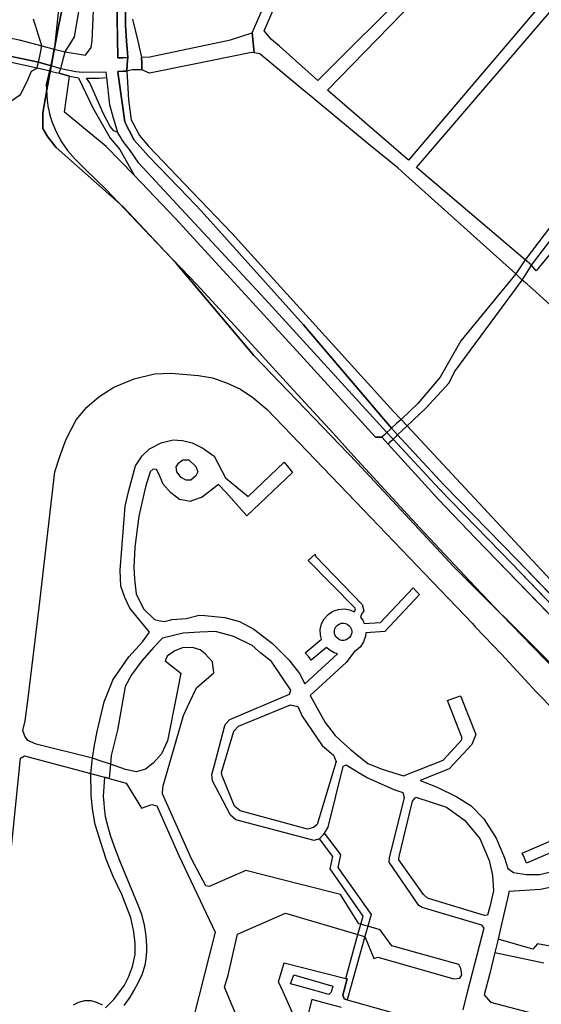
# Model space of a CAD drawing. Header units: metres. Extents: x 89872 to 99175, y 455036 to 468911.
# Tile 85 of 196: x 95285 to 95569, y 463517 to 464053. Entities that reach past the tile are written whole.
import ezdxf

# ---------------------------------------------------------------- set-up
doc = ezdxf.new("R2010")
doc.units = ezdxf.units.M
doc.layers.add('Gemeentegrenzen', color=7, linetype='KG-GEMEENTE')
doc.layers.add('Wegdeel doorgaand', color=1, linetype='Continuous')
doc.layers.add('Waterdeel', color=7, linetype='Continuous', true_color=0x00aaff)
doc.layers.add('Wegdeel', color=7, linetype='Continuous', true_color=0x9a9a9a)
doc.linetypes.add('KG-GEMEENTE', pattern='A,1,-2.25,[5,NLCS.SHX,S=1,R=0,X=0,Y=0],-2.25', length=5.5)

msp = doc.modelspace()

# ---------------------------------------------------------------- linework, layer by layer
at = {"layer": 'Gemeentegrenzen', "flags": 128}
msp.add_lwpolyline([(91985.81, 461811.85), (91972.57, 462039.53), (91971.6, 462056.3), (91967.49, 462128.63), (91962.83, 462210.97), (91960.34, 462254.93), (91958.38, 462287.72), (91957.54, 462303.5), (91953.25, 462376.82), (91949.07, 462450.57), (91945.57, 462510.65), (91945.53, 462511.41), (91944.05, 462536.8), (91939.65, 462613.05), (91939.1, 462623.35), (91938.57, 462631.45), (91938.23, 462636.98), (91937.67, 462642.89), (91936.85, 462652.09), (91936.52, 462654.38), (91935.98, 462657.99), (91935.33, 462663.56), (91934.45, 462669.41), (91933.8, 462674.81), (91933.05, 462679.59), (91932.12, 462684.85), (91931.02, 462690.8), (91930.09, 462696.64), (91928.92, 462701.54), (91927.67, 462706.73), (91926.53, 462711.8), (91925.24, 462717.4), (91923.73, 462722.43), (91922.33, 462727.7), (91920.92, 462732.71), (91919.31, 462738.23), (91915.52, 462749.56), (91913.84, 462754.96), (91910.59, 462763.16), (91900, 462756.63), (91894.27, 462753.1), (91893.41, 462752.56), (91893.08, 462752.35), (91884, 462746.62), (91876.06, 462741.71), (91871.9, 462739.14), (91859.4, 462731.41), (91857.07, 462730.38), (91854.17, 462729.67), (91840.7, 462727.72), (91801.69, 462720.65), (91743.12, 462709.89), (91742.28, 462716.24), (91723.98, 462713.51), (91721.47, 462713.14), (91720.03, 462712.92), (91719.53, 462715.26), (91717.01, 462726.9), (91710.31, 462748.15), (91708.08, 462760.41), (91708.41, 462802.88), (91701.05, 462801.8), (91700.15, 462801.67), (91694.18, 462809.59), (91686.69, 462814.41), (91673.3, 462814.88), (91656.6, 462811.35), (91643.73, 462809.01), (91625.38, 462808.56), (91618.79, 462800.58), (91616.38, 462798.02), (91547.8, 462797.16), (91535.89, 462797.01), (91533.97, 462796.98), (91532.91, 462796.98), (91492.23, 462796.74), (91467.4, 462766.42), (91427.24, 462713.3), (91393.47, 462668.65), (91384.92, 462657.34), (91345.12, 462601.61), (91322.75, 462570.28), (91311.3, 462554.1), (91298.16, 462535.1), (91240.59, 462451.23), (91199.39, 462390.97), (91179.79, 462362.29), (91160.33, 462333.57), (91116.85, 462270.02), (91100.95, 462246.71), (91075.23, 462209.11), (91051.88, 462174.92), (91033.16, 462147.46), (91019.52, 462127.52), (90993.15, 462089.17), (90959.24, 462039.53), (90924.92, 461989.3), (90854.66, 461891.45), (90848.48, 461882.28), (90843.78, 461875.03), (90834.61, 461861.6), (90817.06, 461835.96), (90811.97, 461836.6), (90802.84, 461837.74), (90801.07, 461837.96), (90760.92, 461842.97), (90699.32, 461850.65), (90696.92, 461850.95), (90695.83, 461851.08), (90678.28, 461853.27), (90675.91, 461853.57), (90672.92, 461853.94), (90670.47, 461854.25), (90666.84, 461854.7), (90664.35, 461855.01), (90664.01, 461855.05), (90609.06, 461861.91), (90479.28, 461799.79), (90472.29, 461804.82), (90462.06, 461812.15), (90453.36, 461818.46), (90438.82, 461828.9), (90419.02, 461844.35), (90421.38, 461847.24), (90429.77, 461949.31), (90429.54, 461950.1), (90406.8, 462028.72), (90405.32, 462036.59), (90404.76, 462039.53), (90393.73, 462098.21), (90392.3, 462105.79), (90384.04, 462159.12), (90392.42, 462305.56), (90391.99, 462305.98), (90370.47, 462327.07), (90399.99, 462360.63), (90422.7, 462386.62), (90434.72, 462401.41), (90436.55, 462403.6), (90435.45, 462404.75), (90419.84, 462421.08), (90403.64, 462438.52), (90393.79, 462449.24), (90393.71, 462449.33), (90386.15, 462467.2), (90374.47, 462495.6), (90363.46, 462525.49), (90355.96, 462545.83), (90348.73, 462563.94), (90333.81, 462601.31), (90333.12, 462603.04), (90318.97, 462638.48), (90318.87, 462638.7), (90313.58, 462651.96), (90281.92, 462735.54), (90267.14, 462773.68), (90265.29, 462797.2), (90265.01, 462800.73), (90264.77, 462803.83), (90264.66, 462805.22), (90240.77, 462869.48), (90208.47, 462948.15), (90171.15, 463039.41), (90171.1, 463039.53), (90162.16, 463061.39), (90153.37, 463082.88), (90133.53, 463130.56), (90133.48, 463130.7), (90126.29, 463147.97), (90105.85, 463197.09), (90105.84, 463197.12), (90102.3, 463205.62), (90099.75, 463211.73), (90114.01, 463299.45), (90115.39, 463307.17), (90116.59, 463313.87), (90117.35, 463318.08), (90126.99, 463371.94), (90167.36, 463420.21), (90209.48, 463471.04), (90213.6, 463476.02), (90245.14, 463510.53), (90303.59, 463572.17), (90304.37, 463573), (90450.55, 463727.19), (90461.14, 463738.35), (90463.31, 463740.64), (90464.72, 463742.71), (90536.27, 463847.55), (90538.65, 463851.04), (90562.43, 463885.88), (90582.05, 463914.68), (90599.47, 463940.24), (90600.86, 463942.28), (90601.04, 463942.55), (90640.85, 464000.98), (90667.03, 464039.53), (90691.97, 464076.25), (90692.05, 464076.37), (90694.18, 464079.51), (90701.12, 464089.5), (90701.18, 464089.58), (90702.2, 464091.09), (90703.4, 464092.85), (90714.67, 464109.44), (90725.77, 464125.78), (90726.72, 464127.19), (90740.2, 464147.04), (90762.73, 464180.92), (90765.08, 464184.57), (90771, 464193.76), (90771.42, 464193.23), (90806.89, 464250.06), (90799.19, 464267.98), (90793.58, 464280.07), (90804.61, 464284.92), (90803.81, 464286.83), (90821.67, 464318.03), (90833.48, 464340.07), (90842.17, 464363.91), (90849.47, 464388.53), (90850.9, 464396.71), (90858.13, 464437.99), (90858.63, 464440.87), (90862.59, 464497.94), (90866.13, 464525.28), (90871.25, 464551.16), (90878.53, 464576.98), (90885.23, 464600.76), (90894.69, 464624.16), (90916.23, 464670.78), (90923.29, 464685), (90927.38, 464693.22), (90938.43, 464709.97), (90941.09, 464714), (90957.05, 464733.72), (90973.35, 464753.19), (90989.85, 464772.53), (91044.92, 464827.73), (91063.03, 464849.21), (91079.63, 464871.08), (91092.42, 464893.28), (91103.51, 464916.81), (91112.67, 464940.33), (91120.29, 464963.85), (91127, 464987.97), (91139, 465039.53), (91144.01, 465061.06), (91152.55, 465098.5), (91157.84, 465121.7), (91161.11, 465136.01), (91167.76, 465165.19), (91172.72, 465186.93), (91274.16, 465169.82), (91278.87, 465168.92), (91306.94, 465164.19), (91332.25, 465159.92), (91370.23, 465153.71), (91556.5, 465122.29), (91557.9, 465122.05), (91558.32, 465121.98), (91871.9, 465069.08), (91922.03, 465060.62), (92028.58, 465042.86), (92029.05, 465042.78), (92039.59, 465041.01), (92042.01, 465042.88), (92058.73, 465054.97), (92061.16, 465057.23), (92072.53, 465074.55), (92088.56, 465098.55), (92080.97, 465168.59), (92067.81, 465290.11), (92105.28, 465350.83), (92113.42, 465364.09), (92113.85, 465364.8), (92156.87, 465434.93), (92230.87, 465530.04), (92308.96, 465565.35), (92325.03, 465572.62), (92358.36, 465534.34), (92375.52, 465545.73), (92376.91, 465547.36), (92384.66, 465556.46), (92397.29, 465571.45), (92416.04, 465593.91), (92432.88, 465613.69), (92464.88, 465651.21), (92497.86, 465688.87), (92505.83, 465697.44), (92511.57, 465704.12), (92521.66, 465716.37), (92529.98, 465726.8), (92537.61, 465736.36), (92552.63, 465755.02), (92556.4, 465759.68), (92562.83, 465767.63), (92569.99, 465776.31), (92574, 465780.59), (92577.23, 465784.05), (92588.96, 465795.43), (92608.34, 465813.96), (92622.92, 465827.43), (92631.95, 465835.5), (92640.36, 465842.9), (92646.72, 465848.4), (92649.67, 465851.09), (92655.38, 465856.57), (92659.68, 465860.77), (92669.91, 465871.24), (92675.75, 465876.86), (92679.79, 465880.73), (92688.17, 465888.52), (92695.01, 465895.69), (92697.26, 465898.27), (92704.75, 465907.62), (92710.44, 465915.75), (92715.48, 465923.91), (92725.57, 465940.5), (92746.28, 465971.18), (92753.8, 465982.23), (92759.43, 465990.23), (92765.7, 465998.94), (92769.21, 466003.16), (92773.77, 466008.49), (92780.83, 466016.17), (92794.83, 466030.97), (92802.6, 466039.51), (92802.62, 466039.53), (92809.88, 466047.53), (92816.37, 466054.82), (92821.82, 466061.33), (92828.63, 466069.34), (92835.92, 466079.06), (92842.64, 466088.4), (92855.4, 466105.33), (92855.72, 466105.42), (92856.2, 466105.49), (92856.58, 466105.48), (92857, 466105.46), (92857.27, 466105.4), (92857.62, 466105.29), (92857.92, 466105.17), (92858.19, 466105.04), (92858.49, 466104.84), (92859.04, 466104.43), (92861.97, 466101.77), (92865.72, 466098.37), (92920.24, 466048.9), (92924.01, 466045.52), (92930.57, 466039.62), (92998.61, 466101.64), (93005.84, 466108.13), (93007.72, 466106.77), (93009.32, 466105.61), (93030.87, 466090.03), (93065.85, 466064.82), (93100.67, 466039.53), (93102.63, 466038.11), (93109.36, 466033.25), (93110.1, 466034.21), (93306.23, 465895.87), (93359.76, 465857.43), (93435.05, 465802.05), (93442.08, 465801.87), (93443.29, 465801.85), (93453.92, 465801.63), (93457.86, 465939.66), (93469.43, 465939.2), (93472.19, 465939.09), (93475.38, 465938.96), (93481.54, 465938.72), (93483.27, 465938.65), (93484.14, 465938.62), (93485.57, 465938.11), (93486.41, 465937.57), (93494.85, 465922.09), (93504.14, 465904.63), (93508.62, 465897.95), (93513.13, 465894.34), (93520.95, 465889.78), (93530.99, 465883.82), (93532.52, 465882.69), (93535.59, 465878.57), (93538.2, 465872.98), (93542.8, 465865.6), (93545.32, 465862.19), (93550.73, 465857.44), (93558, 465851.82), (93581.85, 465842.2), (93589.8, 465836.36), (93596, 465832.33), (93604.61, 465824.42), (93611.17, 465817.58), (93626.64, 465799), (93639.91, 465783.23), (93651.14, 465769.83), (93670.29, 465745.71), (93684.46, 465727.85), (93694.85, 465714.77), (93712.32, 465692.69), (93728.2, 465671.99), (93747.98, 465645.79), (93761.04, 465629.12), (93766.29, 465628.08), (93771.39, 465626.55), (93776.82, 465625.79), (93788.1, 465624.27), (93792.4, 465621.55), (93838.86, 465642.65), (93852.5, 465660.67), (93871.9, 465686.31), (93875.58, 465691.17), (93878.32, 465694.79), (93890.16, 465710.98), (93902.12, 465728.33), (93905.89, 465733.99), (93919.17, 465753.96), (93935.19, 465778.88), (93943.9, 465792.43), (93948.65, 465800.04), (93970.06, 465836.53), (93970.54, 465837.4), (93971.35, 465838.89), (93989.07, 465871.24), (93993.85, 465879.98), (94010.83, 465914.78), (94036.3, 465967.7), (94036.96, 465969.06), (94053.84, 466007.74), (94056.01, 466013.14), (94057.82, 466017.96), (94065.93, 466039.53), (94071.93, 466055.52), (94073.83, 466060.66), (94078.67, 466074.57), (94085.46, 466094.06), (94093.55, 466118.42), (94094.92, 466122.53), (94102.3, 466146.15), (94103.67, 466150.8), (94110.42, 466174.94), (94113.71, 466186.71), (94121.68, 466216.88), (94125.59, 466232.1), (94127.77, 466240.59), (94137.96, 466288.64), (94144.53, 466331.52), (94144.93, 466334.98), (94145.41, 466339.09), (94145.82, 466342.66), (94151.42, 466390.75), (94153.23, 466390.7), (94157.6, 466460.9), (94159.9, 466526.21), (94159.35, 466560.42), (94158.49, 466578.41), (94170.96, 466578.54), (94209.06, 466578.94), (94214.84, 466579), (94215.89, 466579.01), (94219.52, 466579.05), (94240.71, 466579.18), (94241.51, 466579.18), (94263.35, 466579.32), (94263.77, 466579.32), (94282.32, 466579.43), (94323.27, 466579.65), (94379.32, 466580.31), (94401.36, 466585.53), (94402.65, 466586.01), (94419.81, 466593.87), (94424.57, 466597.31), (94434.77, 466604.54), (94443.71, 466610.91), (94446.73, 466613.07), (94447.21, 466613.41), (94452.88, 466617.46), (94455.64, 466618.85), (94468.76, 466625.48), (94489.19, 466633.87), (94509.41, 466639.35), (94528.78, 466642.95), (94558.66, 466645.13), (94568.59, 466644.46), (94591.46, 466642.45), (94597.53, 466641.07), (94607.95, 466639.18), (94627.5, 466635), (94700, 466615.5), (94735, 466606.5), (94916, 466566.5), (94919.73, 466565.74), (94955, 466558.5), (94960.94, 466557.34), (94964.2, 466556.71), (94965.83, 466558.34), (94967.61, 466560.24), (95049.67, 466540.64), (95076.19, 466534.31), (95121, 466523.72), (95162.95, 466513.62), (95181.07, 466509.25), (95206.54, 466503.31), (95252.02, 466491.75), (95295.53, 466480.7), (95302.45, 466479.13), (95324.97, 466472.76), (95370.65, 466460.17), (95399.23, 466452.31), (95479.68, 466427.72), (95495.6, 466422.85), (95497.02, 466422.44), (95500.31, 466421.48), (95521.54, 466414.36), (95521.72, 466414.3), (95578.37, 466395.31), (95578.38, 466395.16), (95578.82, 466390.43), (95579.2, 466386.47), (95579.25, 466385.66), (95579.74, 466378.15), (95579.76, 466373.01), (95579.77, 466370.42), (95579.73, 466368.56), (95579.7, 466366.73), (95579.55, 466358.34), (95579.25, 466356.16), (95579.19, 466355.76), (95578.88, 466353.52), (95578.85, 466353.31), (95576.38, 466342.92), (95574.98, 466330.93), (95574.45, 466318.83), (95574.73, 466296.11), (95575.17, 466266.8), (95575.16, 466263.45), (95574.33, 466256.64), (95572.45, 466246.32), (95570.27, 466235.69), (95567.02, 466224.62), (95557.98, 466194.3), (95552.98, 466177.27), (95549.34, 466166.34), (95547.1, 466160.72), (95545.34, 466154.12), (95542, 466138.28), (95539.78, 466125.62), (95539.36, 466123.58), (95537.12, 466114.76), (95535.79, 466105.96), (95534.78, 466098.22), (95534.13, 466088.41), (95533.79, 466082.76), (95533.54, 466078.91), (95530.66, 466058.4), (95529.12, 466043.77), (95528.98, 466039.53), (95528.97, 466039.12), (95530.32, 466010.37), (95530.62, 466007.24), (95531.17, 466003.97), (95531.78, 466000.6), (95540.13, 465977.94), (95544.77, 465965.04), (95546.23, 465960.02), (95549.07, 465951.74), (95550.04, 465947.53), (95550.97, 465942.66), (95552.42, 465934.03), (95552.68, 465931.95), (95553.53, 465925.61), (95554.12, 465921.5), (95556.73, 465908.18), (95558.94, 465897.06), (95560.33, 465890.16), (95561.4, 465883.69), (95562.18, 465878.87), (95562.57, 465875.79), (95562.89, 465866.79), (95563.3, 465854.63), (95563.55, 465848.28), (95563.55, 465843.26), (95563.6, 465835.56), (95563.61, 465832.46), (95563.31, 465827.46), (95562.96, 465822.22), (95562.3, 465816.61), (95561.77, 465812.67), (95560.32, 465803.53), (95559.52, 465798.89), (95558.78, 465795.56), (95553.78, 465772.56), (95551.91, 465764.15), (95550.5, 465757.21), (95548.74, 465750.32), (95547.3, 465744.37), (95546.46, 465740.94), (95543.92, 465732.87), (95540.23, 465722.02), (95539.71, 465720.56), (95539.09, 465716.02), (95538.47, 465711.26), (95536.77, 465702.24), (95527.92, 465670.67), (95527.84, 465668.95), (95527.7, 465667.03), (95528.82, 465658.18), (95531.91, 465635.75), (95537.16, 465601.96), (95537.52, 465600), (95537.96, 465597.87), (95540.35, 465589.87), (95543.94, 465578.1), (95546.47, 465570.53), (95553.13, 465554.75), (95567.64, 465520.24), (95573.21, 465505.84), (95574.45, 465501.86), (95575.55, 465498.07), (95576.32, 465494.08), (95576.62, 465490.2), (95576.79, 465485.95), (95576.96, 465481.99), (95576.94, 465478.22), (95576.51, 465474.48), (95576.09, 465472.29), (95575.37, 465469.6), (95574.08, 465465.33), (95572.6, 465461.08), (95571.42, 465458.18), (95570.11, 465455.28), (95568.34, 465451.92), (95565.89, 465448.07), (95565.58, 465447.53), (95562.52, 465440.39), (95559.07, 465433.06), (95540.84, 465399.48), (95523.65, 465368.23), (95516.81, 465356.01), (95511.85, 465347.89), (95492.52, 465317.33), (95486.36, 465307.5), (95480.59, 465297.94), (95479.77, 465296.75), (95477.89, 465294.01), (95477.47, 465293.39), (95474.71, 465289.14), (95468.37, 465278.85), (95458.8, 465263.96), (95447.6, 465249.33), (95444.94, 465246.39), (95423.24, 465225.43), (95398.04, 465200.76), (95373.2, 465175.41), (95363.98, 465165), (95359.15, 465158.83), (95346.67, 465140.48), (95339.62, 465123.09), (95339.26, 465121.58), (95339.18, 465121.24), (95334.55, 465081.47), (95341.66, 465053.51), (95345.02, 465039.53), (95348.03, 465026.98), (95349.31, 465022.05), (95356.2, 465000), (95365.4, 464970.54), (95381.79, 464806.72), (95385.02, 464770.86), (95387.49, 464748.32), (95390.41, 464718.29), (95392.34, 464697.86), (95394.99, 464671.19), (95397.14, 464648.62), (95399.53, 464624.71), (95401.63, 464602.45), (95403.59, 464583.03), (95405.53, 464565.38), (95408.42, 464541.95), (95402.27, 464514.29), (95399.71, 464506.14), (95396, 464495.22), (95392.73, 464487.76), (95388.49, 464478.32), (95384.48, 464470.56), (95376.24, 464454.26), (95370.72, 464442.66), (95365.78, 464430.78), (95358.53, 464412.74), (95352.49, 464396.26), (95346.71, 464379.44), (95342.53, 464364.85), (95337.15, 464344.05), (95332.52, 464321.23), (95329.92, 464306.43), (95328.5, 464296.12), (95326.71, 464282.12), (95326, 464271.02), (95324.59, 464249.71), (95320.1, 464176.63), (95318.9, 464159.43), (95318.29, 464150), (95317.32, 464135.22), (95315.89, 464119.26), (95314.25, 464108.78), (95312.59, 464099.71), (95310.39, 464089.6), (95308.2, 464079.59), (95303.92, 464039.53), (95303.57, 464036.29), (95301.26, 464026.09), (95299.28, 464017.67), (95299.7, 464009.14), (95300.39, 464004.82), (95300.41, 464004.65), (95301.12, 464001.68), (95302.34, 463997.54), (95304.62, 463991.84), (95307.55, 463986.46), (95310.75, 463981.69), (95314.99, 463977.11), (95320.94, 463971.02), (95331.81, 463960.54), (95359.48, 463931.58), (95381.27, 463908.82), (95403.65, 463884.27), (95431.79, 463853.53), (95455.46, 463827.96), (95466.68, 463815.34), (95502.46, 463776.61), (95532.68, 463744.19), (95547.03, 463729.25), (95563.9, 463711.87), (95579.55, 463695.82), (95589.54, 463685.3), (95600.69, 463673.67), (95610.21, 463663.67), (95617.15, 463656.6), (95628.25, 463643.69), (95639.94, 463629.57), (95649.37, 463617.44), (95657.97, 463605.63), (95666.29, 463594.26), (95674.77, 463581.25), (95681.69, 463570.07), (95689.15, 463556.53), (95695.8, 463543.74), (95701.56, 463532.04), (95707.3, 463519.64), (95712.61, 463507.25), (95717.22, 463494.89), (95721.94, 463481.96), (95726.25, 463469.18), (95729.73, 463456.86), (95733.65, 463443.47), (95736.72, 463431.45), (95739.62, 463418.44), (95745.12, 463383.87), (95747.24, 463369.95), (95749.45, 463354.91), (95750.98, 463338.88), (95752.46, 463322.34), (95754.03, 463308.55), (95756.14, 463293.1), (95758.26, 463276.49), (95760.29, 463260.4), (95762.38, 463245.18), (95764.92, 463229.99), (95767.11, 463215.76), (95769.04, 463205.23), (95771.78, 463190.86), (95774.47, 463176.59), (95777.4, 463162.1), (95779.82, 463148.83), (95783.17, 463133.08), (95785.7, 463120.22), (95789.51, 463102.67), (95800.23, 463039.53), (95801.15, 463034.11), (95808.28, 462989.38), (95816.21, 462948.6), (95822.09, 462914.33), (95830.21, 462870.66), (95840.79, 462822.54), (95848.68, 462791.26), (95856.28, 462759.18), (95863, 462728.44), (95868.03, 462705.46), (95871.9, 462690.57), (95880.9, 462655.94), (95891.2, 462609.73), (95902.59, 462560.92), (95903.74, 462555.46), (95913.19, 462510.87), (95919.28, 462490.65), (95920.63, 462486.29), (95909.41, 462481.41), (95909.91, 462479.61), (95909.27, 462479.33), (95905.81, 462477.83), (95905.48, 462478.58), (95900.36, 462476.31), (95871.9, 462463.72), (95867.59, 462461.81), (95857.03, 462457.14), (95848.4, 462453.32), (95846.91, 462452.66), (95834.55, 462447.19), (95826.84, 462443.75), (95826.33, 462443.52), (95823.48, 462442.25), (95819.82, 462440.62), (95806.01, 462434.47), (95783.17, 462424.31), (95760.34, 462414.13), (95714.69, 462393.78), (95690.96, 462383.13), (95662.53, 462370.21), (95633.33, 462356.49), (95602.21, 462341.3), (95578.89, 462329.38), (95575.85, 462327.82), (95554.1, 462316.19), (95541.15, 462309.03), (95526.13, 462300.53), (95513.34, 462293.09), (95496.4, 462282.98), (95481.94, 462274.11), (95466.47, 462264.26), (95454.63, 462256.1), (95434.43, 462241.75), (95416.45, 462228.55), (95394.75, 462212.05), (95389.26, 462207.73), (95370.73, 462193.15), (95368.87, 462191.67), (95369.48, 462190.88), (95369.09, 462190.56), (95368.1, 462191.76), (95366.98, 462190.84), (95366.65, 462191.24), (95365.99, 462192.05), (95347.74, 462177.1), (95335.45, 462166.79), (95305.84, 462140.56), (95277.11, 462113.55), (95261.47, 462100.73), (95241.53, 462081.98), (95228.52, 462069.75), (95221.58, 462063.22), (95203.07, 462043.03), (95199.88, 462039.53), (95175.71, 462013.01), (95154.67, 461988.39), (95142.48, 461973.61), (95126.8, 461954.23), (95111.13, 461934.85), (95101.93, 461923.06), (95084.08, 461899.01), (95065.19, 461871.33), (95044.83, 461840.97), (95034.77, 461826.04), (95016.41, 461798.16), (94997.39, 461770.54), (94998.3, 461770.04), (95003.14, 461767.38), (95034.37, 461750.23), (95077.96, 461726.07), (95081.36, 461723.94), (95167.44, 461678.98), (95166.77, 461678.47), (95161.23, 461673.92), (95169.8, 461669.24), (95169.06, 461668.64), (95163.22, 461663.95), (95152.82, 461655.57), (95147.19, 461650.97), (95131.9, 461638.89), (95115.93, 461626.14), (95101.08, 461614.34), (95100.03, 461613.51), (95084.11, 461600.97), (95069.83, 461589.95), (95056.22, 461579.19), (95049.96, 461574.14), (95034.42, 461561.79), (95023.08, 461553.31), (95017.31, 461548.99), (94998.51, 461534.46), (94992.09, 461528.74), (94984.51, 461522.67), (94965.78, 461505.96), (94939.61, 461483.94), (94919.01, 461467.23), (94897.04, 461449.17), (94873.46, 461429.5), (94856.43, 461415.88), (94838.21, 461401.58), (94815.01, 461383.45), (94795.62, 461367.85), (94790.33, 461363.12), (94770.87, 461346.88), (94754.13, 461331.97), (94722.31, 461304.51), (94682.92, 461272.33), (94656.54, 461251.2), (94640.69, 461238.37), (94616.64, 461218.49), (94589.37, 461197.16), (94574.19, 461185.52), (94552.62, 461168.48), (94547.32, 461164.27), (94518.9, 461141.12), (94505.3, 461130.77), (94495.14, 461123.18), (94480.84, 461111.32), (94472.12, 461103.84), (94456.75, 461090.7), (94443.65, 461079.53), (94438.38, 461074.7), (94435.1, 461071.26), (94432.67, 461068.63), (94426.74, 461061.67), (94423.24, 461058.7), (94418.9, 461055.33), (94410.89, 461051.13), (94406.71, 461048.42), (94404.43, 461046.56), (94395.45, 461039.53), (94390.62, 461035.75), (94363.61, 461014.68), (94333.22, 460990.56), (94311.5, 460973.29), (94296.62, 460961.2), (94279.16, 460946.76), (94256.08, 460927.62), (94237.84, 460912.89), (94228.8, 460905.45), (94208.07, 460887.46), (94191.68, 460873.78), (94173.6, 460858.78), (94158.61, 460846.77), (94141.13, 460832.84), (94123.98, 460819.3), (94110.48, 460808.98), (94093.38, 460795.66), (94085.02, 460788.88), (94076.97, 460782.08), (94064.25, 460771.51), (94048.28, 460757.82), (94033.55, 460746.49), (94016.61, 460733.42), (93999.95, 460719.99), (93973.59, 460699.28), (93972.51, 460698.4), (93969.13, 460695.67), (93969.06, 460695.62), (93936.44, 460669.08), (93937.4, 460667.46), (93881.86, 460622.62), (93877.48, 460619.09), (93871.9, 460614.58), (93849.36, 460596.39), (93844.03, 460592.08), (93822.59, 460574.78), (93822, 460574.28), (93780.04, 460537.93), (93773.53, 460532.43), (93747.56, 460509.6), (93701.46, 460469.06), (93661.61, 460434.02), (93557.94, 460380.06), (93475.78, 460337.73), (93428.58, 460312.93), (93393.7, 460292.89), (93386.88, 460286.74), (93366.1, 460267.64), (93329.61, 460233.85), (93295.16, 460201.73), (93249.43, 460159.19), (93201.19, 460114.23), (93156.33, 460072.2), (93121.09, 460039.53), (93110.85, 460030.04), (93077.29, 459999.15), (93042.01, 459967.24), (93015.14, 459942.77), (93012.55, 459940.42), (92988.16, 459918.01), (92963.08, 459895.19), (92946.15, 459881.13), (92782.13, 459730.55), (92702.35, 459657.95), (92657.84, 459618.97), (92635.21, 459597.77), (92385.94, 459364.34), (92380.03, 459374.16), (92339.89, 459440.92), (92348.47, 459531.52), (92356.69, 459618.32), (92356.7, 459618.4), (92345.49, 459732.65), (92343.41, 459753.78), (92343.42, 459753.93), (92344.95, 459799.96), (92347.14, 459866.13), (92347.45, 459866.32), (92390.27, 459893), (92305.29, 460039.53), (92299.44, 460049.62), (92296.84, 460054.11), (92204.91, 460208.88), (92204.74, 460209.17), (92203.57, 460211.12), (92203.11, 460211.9), (92202.04, 460213.69), (92074.83, 460426.49), (92068.94, 460436.46), (92022.86, 460411.71), (91987.38, 460473), (91980.24, 460485.33), (91965.51, 460472.78), (91965.41, 460472.65), (91961.16, 460467.16), (91956.5, 460461.14), (91956.36, 460460.96), (91948.56, 460451.25), (91953.2, 460437.7), (91953.84, 460435.8), (91956.76, 460427.29), (91957.73, 460424.45), (91956.75, 460422.95), (91939.1, 460395.78), (91938.87, 460395.41), (91919.58, 460364.85), (91948.83, 460302.52), (91948.45, 460302.16), (91908.63, 460265.19), (91871.9, 460231.08), (91863.71, 460223.48), (91829.97, 460279.74), (91829.67, 460280.23), (91824.63, 460288.64), (91824.61, 460288.68), (91824.4, 460289.03), (91816.79, 460301.72), (91819.64, 460305.48), (91829.93, 460321.17), (91840.6, 460338.46), (91845.85, 460348.55), (91856.88, 460373.76), (91871.66, 460405.5), (91871.9, 460405.98), (91891.75, 460446.44), (91905.99, 460473.46), (91918.5, 460493.59), (91929.18, 460509.93), (91940.22, 460529), (91946.76, 460540.9), (91957.89, 460561.15), (91970.98, 460586.91), (91984.68, 460613.63), (91992.01, 460627.85), (92013.25, 460661.97), (92030.97, 460684.81), (92049.21, 460710.73), (92062.29, 460727.44), (92078, 460757.65), (92087.66, 460777.01), (92094.36, 460790.92), (92097.57, 460800.37), (92103.1, 460814.82), (92109.13, 460832.66), (92119.53, 460865.73), (92126.14, 460896.84), (92127.49, 460905.43), (92129.76, 460914.39), (92135.36, 460943.2), (92138.27, 460952.72), (92138.66, 460953.98), (92144.24, 460972.64), (92149.57, 460992.54), (92152.6, 461007.14), (92152.85, 461008.6), (92153.66, 461013.38), (92154.53, 461022.02), (92155.2, 461033.98), (92155.35, 461039.53), (92155.37, 461040.14), (92155.18, 461046.41), (92153.51, 461061.42), (92153.05, 461064.92), (92148.5, 461088.24), (92145.82, 461096.61), (92144.56, 461099.71), (92141.5, 461106.31), (92139.14, 461111.06), (92132.03, 461124.88), (92109.74, 461163.87), (92092.42, 461195.41), (92092.34, 461195.54), (92083.07, 461212.42), (92058.11, 461258.26), (92044.3, 461284.17), (92033.78, 461306.12), (92029.8, 461315.54), (92025.18, 461327.02), (92022.62, 461334.88), (92020.9, 461340.66), (92018.29, 461349.73), (92016.77, 461356.21), (92014.96, 461364.94), (92013.81, 461370.99), (92013.14, 461376.04), (92011.98, 461385.86), (92009.83, 461406.51), (92009.04, 461414.38), (92008.45, 461422), (92008.08, 461428.85), (92006.61, 461452.41), (92005.98, 461462.23), (92005.07, 461481.07), (92002.65, 461522.01), (92001.21, 461544.76), (91999.79, 461569.43), (91996.21, 461634.32), (91993.76, 461676.13), (91993.28, 461684.3), (91985.81, 461811.85)], close=True, dxfattribs=at)
at = {"layer": 'Waterdeel', "lineweight": -3}
for points in [[(95574.05, 463702.28), (95521.17, 463755.16), (95468.23, 463811.94), (95412.26, 463870.16), (95369.65, 463920.81), (95341.21, 463951.12), (95304.75, 463983.41), (95299.91, 463989.31), (95297.35, 463993.66), (95297.48, 464002.31), (95299.55, 464014.69), (95306.04, 464050.19), (95311.42, 464075.53)], [(95311.42, 464075.53), (95306.04, 464050.19), (95299.55, 464014.69), (95297.48, 464002.31), (95297.35, 463993.66), (95299.91, 463989.31), (95304.75, 463983.41), (95341.21, 463951.12), (95369.65, 463920.81), (95412.26, 463870.16), (95468.23, 463811.94), (95521.17, 463755.16), (95574.05, 463702.28)], [(95573.68, 463940.35), (95559.84, 463922.22), (95557.31, 463918.39), (95554.79, 463914.56), (95524.92, 463878.18), (95513.71, 463858.33), (95501.58, 463844.12), (95492.35, 463835.37), (95489.89, 463833.08), (95487.17, 463830.55), (95486.56, 463829.99), (95484.67, 463828.23), (95483.34, 463826.99), (95481.88, 463825.63), (95478.53, 463825.72), (95437.66, 463870.54), (95369.42, 463944.87), (95347.13, 463968.34), (95331.87, 463983.89), (95309.17, 464002.66), (95311.84, 464022.14), (95306.22, 464023.79), (95306.72, 464025.02), (95307.24, 464026.28), (95308.18, 464030.01), (95309.57, 464035.46), (95314.59, 464043.55), (95317.89, 464062.42)], [(94995.87, 464055.04), (95007.94, 464052.49), (95012.92, 464050.63), (95080.76, 464041.97), (95112.13, 464037.57), (95118.17, 464036.74), (95124.6, 464035.85), (95129.4, 464034.75), (95135.69, 464033.95), (95150.7, 464032.04), (95162.21, 464028.76), (95241.13, 464009.43), (95263.32, 464004.99), (95271.13, 464004.78), (95279.38, 464008.16), (95285.29, 464012.17), (95288.88, 464019.36), (95291.21, 464024.85), (95294.25, 464026.52), (95294.57, 464027.75), (95295.11, 464029.83), (95295.77, 464033), (95296.95, 464038.65), (95292.42, 464053.23)], [(95589.21, 463712.53), (95532.94, 463770.78), (95512.66, 463791.77), (95485.26, 463821.91), (95486.71, 463823.3), (95488.04, 463824.57), (95489.89, 463826.33), (95490.51, 463826.92), (95493.17, 463829.46), (95495.68, 463831.84), (95505.87, 463841.42), (95518.48, 463855.27), (95521.51, 463861.21), (95558.34, 463911.26), (95560.85, 463915.25), (95563.39, 463919.28), (95601.08, 463968.87)], [(95409.64, 463494.27), (95396.3, 463526.35), (95398.22, 463532.81), (95403.34, 463555.24), (95429.39, 463566.58), (95468.89, 463555.02), (95471.16, 463554.36), (95472.7, 463553.91), (95477.61, 463542.02), (95479.8, 463542.73), (95521.06, 463530.93), (95524.39, 463531.2), (95525.5, 463533.09), (95524.95, 463536.59), (95523.87, 463538.71), (95487.35, 463548.87), (95481.02, 463557.6), (95474.26, 463559.52), (95472.65, 463559.97), (95470.44, 463560.6), (95469.33, 463560.91), (95459.34, 463576.73), (95438.56, 463582.08), (95407.96, 463589.95), (95388, 463581.22), (95386.05, 463581.45), (95378.41, 463596.24), (95362.58, 463631.62), (95362.79, 463634.84), (95362.86, 463635.95), (95374.03, 463674.15), (95377.31, 463681.24), (95381.02, 463689.32), (95390.51, 463697.45), (95389.68, 463703.41), (95385.77, 463707.74), (95382.97, 463709.91), (95378.78, 463711.26), (95373.47, 463710.99), (95369.22, 463709.47), (95365.09, 463706.53), (95364.03, 463704), (95372.48, 463697.23), (95369.77, 463683.34), (95365.3, 463660.47), (95361.92, 463653.28), (95357.48, 463648.21), (95353.25, 463645.04), (95348.18, 463643.56), (95342.48, 463644.83), (95334.21, 463647.68), (95329.23, 463649.39), (95324.5, 463651.02), (95293.77, 463658.67), (95289.33, 463660.57), (95287.64, 463662.9), (95286.59, 463666.07), (95287.85, 463671.35), (95289.36, 463683.74), (95295.36, 463732.95), (95304.02, 463806.91), (95306.77, 463815.8), (95310.15, 463824.68), (95315.64, 463835.24), (95321.35, 463842.01), (95327.9, 463847.71), (95336.14, 463852.99), (95347.12, 463857.43), (95358.11, 463860.18), (95367.2, 463860.6), (95382.2, 463859.33), (95389.7, 463857.96), (95397.31, 463855.21), (95404.92, 463851.83), (95411.68, 463847.39), (95419.49, 463840.84), (95471.79, 463786.43), (95509.3, 463747.15), (95531.18, 463724.24), (95532.94, 463722.39), (95547, 463707.58), (95566.14, 463687), (95595.72, 463656.78)], [(95268.81, 463483.4), (95275.55, 463554.24), (95285.32, 463650.97), (95287.47, 463652.34), (95294.81, 463650.37), (95323.46, 463642.66), (95328.27, 463641.35), (95330.99, 463640.61), (95333.5, 463639.93), (95342.73, 463637.43), (95351.08, 463623.72), (95356.74, 463625.87), (95359.48, 463625.09), (95371.5, 463598.02), (95391.23, 463556.39), (95373.55, 463486.92)], [(95581.46, 463547.21), (95566.67, 463549.95), (95564.13, 463546.99), (95545.16, 463552.57), (95543.43, 463545.31), (95570.15, 463539.7)]]:
    msp.add_lwpolyline(points, dxfattribs=at)
at = {"layer": 'Wegdeel'}
for p, q in [((95342.37, 464076.51), (95342.37, 464049.85)), ((95338.24, 464032.12), (95337.48, 464073.24)), ((95342.37, 464049.85), (95343.17, 464038.67)), ((95399.61, 464042.06), (95411.3, 464045.72)), ((95411.3, 464045.72), (95411.86, 464040.53)), ((95250.55, 464039.08), (95295.11, 464029.83)), ((95355.62, 464032.78), (95399.61, 464042.06)), ((95411.86, 464040.53), (95412.48, 464034.85)), ((95294.25, 464026.52), (95240.44, 464038.22)), ((95343.17, 464038.67), (95343.26, 464037.41)), ((95343.26, 464037.41), (95343.62, 464032.31)), ((95410.98, 464035.09), (95378.01, 464028.44)), ((95412.48, 464034.85), (95410.98, 464035.09)), ((95295.11, 464029.83), (95301.95, 464027.82)), ((95340.99, 464032.22), (95338.24, 464032.12)), ((95343.62, 464032.31), (95340.99, 464032.22)), ((95351.16, 464032.59), (95355.62, 464032.78)), ((95351.27, 464029.03), (95351.16, 464032.59)), ((95351.38, 464025.74), (95351.27, 464029.03)), ((95378.01, 464028.44), (95355.53, 464023.91)), ((95301.42, 464024.89), (95294.25, 464026.52)), ((95301.95, 464027.82), (95301.42, 464024.89)), ((95301.95, 464027.82), (95301.42, 464024.89)), ((95301.42, 464024.89), (95306.22, 464023.79)), ((95307.24, 464026.28), (95301.95, 464027.82)), ((95306.22, 464023.79), (95311.84, 464022.14)), ((95315.38, 464024.65), (95307.24, 464026.28)), ((95318.97, 464024.24), (95315.38, 464024.65)), ((95331.96, 464024.43), (95318.97, 464024.24)), ((95332.11, 464023), (95331.96, 464024.43)), ((95332.28, 464021.43), (95332.11, 464023)), ((95338.17, 464024.78), (95341.07, 464024.9)), ((95338.39, 464023.18), (95338.17, 464024.78)), ((95338.59, 464021.77), (95338.39, 464023.18)), ((95341.07, 464024.9), (95343.07, 464024.98)), ((95343.07, 464024.98), (95343.24, 464022.02)), ((95355.53, 464023.91), (95351.38, 464025.74)), ((95311.84, 464022.14), (95316.91, 464021.21)), ((95316.91, 464021.21), (95324.66, 464004.95)), ((95321.16, 464021.12), (95327.8, 464021.18)), ((95322.93, 464018.62), (95321.16, 464021.12)), ((95330.35, 464001.71), (95322.93, 464018.62)), ((95327.8, 464021.18), (95332.28, 464021.43)), ((95341.99, 463997.29), (95338.59, 464021.77)), ((95343.24, 464022.02), (95343.95, 464009.28)), ((95343.95, 464009.28), (95345.17, 464001.16)), ((95324.66, 464004.95), (95334.06, 463988.53)), ((95334.07, 463994.84), (95330.35, 464001.71)), ((95342.68, 463995.97), (95341.99, 463997.29)), ((95343.74, 463993.93), (95342.68, 463995.97)), ((95345.17, 464001.16), (95345.57, 463998.46)), ((95345.57, 463998.46), (95346.43, 463996.81)), ((95346.43, 463996.81), (95350.03, 463989.92)), ((95336.11, 463992.43), (95334.07, 463994.84)), ((95338.22, 463991.56), (95336.11, 463992.43)), ((95338.44, 463990.97), (95338.22, 463991.56)), ((95339.49, 463989.33), (95338.44, 463990.97)), ((95344.4, 463992.66), (95343.74, 463993.93)), ((95347.14, 463987.42), (95344.4, 463992.66)), ((95334.06, 463988.53), (95337.25, 463984.69)), ((95340.48, 463987.79), (95339.49, 463989.33)), ((95341.35, 463986.42), (95340.48, 463987.79)), ((95341.7, 463985.87), (95341.35, 463986.42)), ((95344.65, 463982.22), (95341.7, 463985.87)), ((95355.14, 463978.5), (95347.14, 463987.42)), ((95350.03, 463989.92), (95355, 463984.1)), ((95337.25, 463984.69), (95339.3, 463982.23)), ((95339.3, 463982.23), (95347.13, 463968.34)), ((95349.66, 463974.91), (95344.65, 463982.22)), ((95355, 463984.1), (95378.71, 463959.22)), ((95372.71, 463949.96), (95349.66, 463974.91)), ((95376.68, 463956.09), (95355.14, 463978.5)), ((95347.13, 463968.34), (95369.42, 463944.87)), ((95378.71, 463959.22), (95400.21, 463936.74)), ((95383.62, 463948.88), (95376.68, 463956.09)), ((95418.49, 463900.83), (95372.71, 463949.96)), ((95439.29, 463886.86), (95383.62, 463948.88)), ((95369.42, 463944.87), (95437.66, 463870.54)), ((95400.21, 463936.74), (95488.27, 463839.61)), ((95484.67, 463828.23), (95418.49, 463900.83)), ((95487.17, 463830.55), (95439.29, 463886.86)), ((95437.66, 463870.54), (95478.53, 463825.72)), ((95488.27, 463839.61), (95492.35, 463835.37)), ((95492.35, 463835.37), (95495.68, 463831.84)), ((95490.51, 463826.92), (95487.17, 463830.55)), ((95495.68, 463831.84), (95588.64, 463731.81)), ((95478.53, 463825.72), (95481.88, 463825.63)), ((95481.88, 463825.63), (95485.26, 463821.91)), ((95488.04, 463824.57), (95484.67, 463828.23)), ((95513.22, 463797.45), (95488.04, 463824.57)), ((95515.69, 463799.8), (95490.51, 463826.92)), ((95485.26, 463821.91), (95512.66, 463791.77)), ((95555.34, 463759.11), (95515.69, 463799.8)), ((95552.88, 463756.73), (95513.22, 463797.45)), ((95512.66, 463791.77), (95532.94, 463770.78)), ((95532.94, 463770.78), (95589.21, 463712.53)), ((95592.25, 463715.8), (95552.88, 463756.73)), ((95594.35, 463718.54), (95555.34, 463759.11)), ((95450.3, 463609.67), (95450.61, 463610.21)), ((95450.61, 463610.21), (95458.05, 463600.2)), ((95447.95, 463607.14), (95449.5, 463608.81)), ((95455.15, 463597.44), (95447.95, 463607.14)), ((95449.5, 463608.81), (95450.3, 463609.67)), ((95458.05, 463600.2), (95459.39, 463598.39)), ((95453.8, 463590.7), (95455.15, 463597.44)), ((95459.39, 463598.39), (95458.03, 463591.58)), ((95471.69, 463565.09), (95453.8, 463590.7)), ((95458.03, 463591.58), (95476.02, 463565.83)), ((95470.44, 463560.6), (95471.69, 463565.09)), ((95476.02, 463565.83), (95474.26, 463559.52)), ((95468.89, 463555.02), (95470.44, 463560.6)), ((95474.26, 463559.52), (95472.7, 463553.91)), ((95462.23, 463531.12), (95468.89, 463555.02)), ((95472.7, 463553.91), (95463.12, 463519.53)), ((95460.76, 463522.04), (95462.99, 463530.93)), ((95462.99, 463530.93), (95462.23, 463531.12)), ((95461.35, 463520.03), (95460.76, 463522.04)), ((95462.03, 463519.84), (95461.35, 463520.03)), ((95463.12, 463519.53), (95462.03, 463519.84))]:
    msp.add_line(p, q, dxfattribs=at)
for points in [[(95513.96, 464161.83), (95550.05, 464122.77), (95446.99, 464019.77), (95426.17, 464038.58), (95421.8, 464042.23), (95417.78, 464046.93), (95440.14, 464098.49), (95444.91, 464097.67), (95449.79, 464100), (95473.1, 464123.11), (95474.37, 464132.44), (95484.55, 464142.61), (95489.85, 464141.77), (95506.59, 464157.67)], [(95496.39, 463976.46), (95452.26, 464014.5), (95553.66, 464118.86), (95589.33, 464085.95)], [(95377.94, 463802.23), (95375.44, 463802.23), (95372.7, 463803.83), (95370.42, 463806.79), (95369.97, 463809.53), (95371.34, 463811.8), (95373.61, 463813.4), (95376.8, 463813.4), (95380.68, 463809.75), (95381.82, 463806.79), (95380.68, 463804.74)], [(95461.29, 463715.09), (95460.1, 463715.11), (95458.95, 463715.44), (95457.52, 463716.44), (95457.07, 463716.88), (95456.41, 463718.11), (95456.14, 463719.06), (95456.1, 463720.25), (95456.37, 463721.41), (95456.92, 463722.47), (95457.72, 463723.35), (95458.72, 463724.01), (95459.84, 463724.4), (95461.03, 463724.49), (95462.21, 463724.28), (95463.09, 463723.88), (95464.11, 463723.12), (95464.68, 463722.4), (95465.37, 463720.96), (95465.5, 463719.94), (95465.58, 463719.3), (95465.04, 463717.72), (95464.39, 463716.72), (95463.41, 463715.87), (95462.45, 463715.36)], [(95455.57, 463652.69), (95457, 463649.23), (95446.74, 463614.92), (95444.68, 463613.19), (95441.36, 463612.38), (95404.76, 463622.41), (95401.69, 463624.84), (95394.99, 463641.37), (95394.71, 463643.27), (95401.41, 463665.75), (95403.92, 463668.46), (95432.14, 463680.11), (95436.23, 463679.19), (95438.57, 463673.88), (95449.46, 463657.9)], [(95541.72, 463588.92), (95542.14, 463587.12), (95542.62, 463578.86), (95540.68, 463570.12), (95539.48, 463565.6), (95537.75, 463565.4), (95506.83, 463574.84), (95504.64, 463576.73), (95491.24, 463595.62), (95491.37, 463597.48), (95498.63, 463627.55), (95500.36, 463629.72), (95517.07, 463624.3), (95526.84, 463617.26), (95535.23, 463607.24), (95540.25, 463595.32)], [(95453.04, 463522.36), (95445.46, 463524.49), (95432.15, 463528.24), (95434.09, 463533.09), (95455.21, 463526.89), (95454.37, 463523.65)]]:
    msp.add_lwpolyline(points, close=True, dxfattribs=at)
for points in [[(95602.94, 463870.88), (95565.68, 463904.74), (95561.02, 463908.97), (95558.34, 463911.26), (95554.79, 463914.56), (95496.53, 463966.88), (95490.62, 463972.26), (95475.62, 463984.46), (95445.62, 464009.26), (95444.31, 464010.35), (95438.53, 464015.12), (95437.4, 464016.07), (95415.53, 464034.36), (95412.48, 464034.85), (95411.86, 464040.53), (95411.3, 464045.72), (95435.85, 464102.09)], [(95346.28, 464053.15), (95349.46, 464039.78), (95349.89, 464037.96), (95351.16, 464032.59), (95351.27, 464029.03), (95351.38, 464025.74), (95345.94, 464025.74), (95343.07, 464024.98), (95343.35, 464028.73), (95343.62, 464032.31), (95343.26, 464037.41), (95343.17, 464038.67), (95342.37, 464049.85), (95342.37, 464076.51)], [(95596.67, 463953.79), (95565.9, 463916.22), (95563.39, 463919.28), (95559.84, 463922.22), (95500.86, 463972.52), (95585.13, 464070.98)], [(95331.43, 463515.16), (95336.11, 463519.74), (95341.82, 463527.41), (95344.08, 463531.77), (95346.18, 463537.63), (95347.68, 463544.1), (95347.68, 463550.11), (95346.93, 463556.43), (95345.28, 463564.09), (95340.47, 463576.72), (95335.66, 463586.65), (95331.9, 463596.12), (95329.19, 463604.54), (95325.88, 463614.91), (95324.38, 463623.48), (95323.63, 463630.85), (95323.46, 463642.66), (95324.5, 463651.02), (95325.45, 463658.15), (95326.9, 463665.5), (95330.77, 463681.67), (95335.59, 463693.42), (95336.01, 463694.44), (95344.23, 463706.19), (95351.71, 463714.4), (95355.5, 463719.54), (95344.67, 463732.72), (95342.12, 463738.41), (95339.84, 463744.56), (95339.58, 463753.36), (95342.16, 463788.21), (95344.21, 463796.64), (95347.86, 463810.09), (95350.42, 463813.93), (95351.5, 463815.56), (95355.38, 463819.43), (95361.76, 463822.62), (95368.37, 463824.22), (95370.63, 463824.11), (95373.38, 463823.99), (95378.62, 463822.62), (95384.46, 463819.7), (95388.76, 463816.69), (95390.7, 463815.33), (95396.8, 463803.51), (95409.15, 463793.38), (95428.77, 463812.09), (95431.03, 463809.28), (95433.3, 463806.44), (95408.44, 463782.93), (95397.05, 463795.79), (95393, 463799.96), (95384.1, 463793), (95378.92, 463791.16), (95377.71, 463790.72), (95371.79, 463791.86), (95367.01, 463795.51), (95362.9, 463800.07), (95360.63, 463805.77), (95359.26, 463808.04), (95357.44, 463808.27), (95355.84, 463806.91), (95353.34, 463798.7), (95349.69, 463782.75), (95347.41, 463765.89), (95346.96, 463754.72), (95347.3, 463748.59), (95347.41, 463746.74), (95348.28, 463740.37), (95352.2, 463732.28), (95358.2, 463726.53), (95361.38, 463725.67), (95363.59, 463725.42), (95367.75, 463726.4), (95375.35, 463727.02), (95382.5, 463728.85), (95385.61, 463728.64), (95396.38, 463727.52), (95404.48, 463725.35), (95412.3, 463721.28), (95422.36, 463713.43), (95431.3, 463704.49), (95437.17, 463697.17), (95439.93, 463691.4), (95457.74, 463707.79), (95455.91, 463708.31), (95453.2, 463709.9), (95451.79, 463711.31), (95443.52, 463704.42), (95442.1, 463706.13), (95440.27, 463708.33), (95449.11, 463715.7), (95448.48, 463717.87), (95448.4, 463721.02), (95449.1, 463724.09), (95450.56, 463726.88), (95452.67, 463729.22), (95455.29, 463730.96), (95458.27, 463731.99), (95461.42, 463732.23), (95464.52, 463731.68), (95466.93, 463730.57), (95467.64, 463731.96), (95467.48, 463732.6), (95441.85, 463758.63), (95443.71, 463760.26), (95445.7, 463762), (95445.85, 463760.87), (95471.21, 463734.67), (95472.05, 463731.25), (95470.91, 463729.42), (95470.26, 463727.79), (95471.7, 463725.83), (95472.33, 463724.24), (95481.19, 463724.87), (95498.98, 463743.77), (95500.79, 463741.79), (95502.41, 463740.02), (95483.52, 463719.96), (95473.21, 463719.23), (95473.02, 463717.32), (95472.01, 463714.33), (95470.29, 463711.69), (95467.95, 463709.57), (95466.99, 463709.07), (95462.45, 463703.04), (95442.94, 463685.09), (95451.14, 463670.36), (95456.45, 463663.31), (95461.25, 463658.96), (95464.82, 463655.73), (95467.63, 463653.48), (95474.32, 463648.14), (95482.08, 463644.96), (95493.78, 463641.42), (95515.21, 463650), (95525.38, 463660.9), (95525.5, 463662.5), (95517.66, 463682.34), (95521.12, 463683.64), (95524.66, 463684.97), (95532.99, 463663.9), (95530.9, 463658.48), (95518.51, 463645.19), (95502.72, 463638.85), (95512.04, 463635.14), (95522.65, 463629.92), (95530.48, 463625.12), (95537.46, 463618.07), (95544.16, 463607.51), (95548.63, 463596.67), (95550.52, 463590.95), (95553.62, 463588.82), (95560.68, 463587.68), (95567.98, 463587.68), (95587.48, 463592.62)], [(95526.22, 463513.98), (95528.78, 463524.42), (95531.18, 463534.23), (95537.64, 463558.64), (95536.29, 463560.2), (95503.9, 463569.65), (95501.96, 463570.83), (95485.89, 463594.44), (95486.06, 463596.94), (95494.16, 463629.45), (95493.48, 463632.09), (95488.57, 463633.78), (95473.49, 463640.56), (95469.62, 463642.89), (95462.57, 463647.14), (95460.63, 463646.52), (95452.53, 463613.47), (95450.61, 463610.21), (95450.3, 463609.67), (95449.5, 463608.81), (95447.95, 463607.14), (95445.1, 463606.27), (95402.53, 463617.53), (95399.46, 463619.97), (95389.68, 463638.66), (95389.4, 463642.18), (95390.59, 463646.63), (95396.31, 463667.97), (95396.66, 463669.27), (95399.18, 463671.98), (95431.58, 463685.8), (95432.35, 463688.03), (95421.8, 463703.68), (95416.09, 463708.11), (95411.36, 463712.31), (95401.44, 463717.21), (95391.4, 463719.91), (95382.81, 463719.67), (95373.7, 463718.99), (95362.61, 463716.36), (95357.9, 463711.45), (95351.29, 463703.92), (95345.7, 463696.39), (95342.15, 463690.02), (95338.06, 463666.18), (95334.65, 463652.51), (95334.21, 463647.68), (95333.5, 463639.93), (95330.99, 463640.61), (95330.57, 463635.49), (95330.31, 463630.31), (95330.57, 463626.58), (95330.76, 463624.04), (95331.42, 463619.27), (95332.64, 463614.35), (95334.04, 463609.11), (95336.26, 463602.9), (95339.12, 463595.3), (95348.7, 463572.15), (95351.08, 463566.07), (95352.64, 463560.11), (95353.54, 463554.32), (95353.91, 463548.79), (95353.91, 463545.72), (95353.51, 463541.7), (95352.88, 463538.07), (95351.29, 463532.99), (95348.93, 463528.18), (95347.27, 463525.21), (95344.75, 463520.9), (95341.47, 463516.35)], [(95582.9, 463603.54), (95560.64, 463593.89), (95559.48, 463596.57), (95558.32, 463599.24), (95586.01, 463611.25)], [(95586.29, 463583.38), (95568.21, 463579.59), (95550.97, 463578.5), (95550.9, 463576.97), (95547.77, 463563.66), (95546.12, 463556.64), (95545.16, 463552.57), (95543.43, 463545.31), (95540.68, 463533.76), (95537.6, 463522.26), (95541.02, 463518.22), (95561.72, 463512.73), (95567.45, 463510.49), (95571.19, 463506.75)], [(95434.65, 463509.09), (95428.18, 463523.79), (95425.75, 463529.32), (95428.81, 463539.56), (95462.23, 463531.12), (95462.99, 463530.93), (95460.76, 463522.04), (95461.35, 463520.03), (95462.03, 463519.84), (95463.12, 463519.53), (95521.33, 463503.16)], [(95314.08, 463516.7), (95316.99, 463518.25), (95320.19, 463519.05), (95323.49, 463519.06), (95326.69, 463518.28), (95329.62, 463516.76)], [(95459.88, 463515.29), (95451.84, 463517.45), (95443.81, 463519.61), (95440.48, 463506.94)]]:
    msp.add_lwpolyline(points, dxfattribs=at)
at = {"layer": 'Wegdeel doorgaand'}
for points in [[(95337.48, 464073.24), (95338.24, 464032.12), (95340.99, 464032.22), (95343.62, 464032.31), (95343.35, 464028.73), (95343.07, 464024.98), (95341.07, 464024.9), (95338.17, 464024.78), (95338.39, 464023.18), (95338.59, 464021.77), (95341.99, 463997.29), (95342.68, 463995.97), (95343.74, 463993.93), (95344.4, 463992.66), (95347.14, 463987.42), (95355.14, 463978.5), (95376.68, 463956.09), (95383.62, 463948.88), (95439.29, 463886.86), (95487.17, 463830.55), (95490.51, 463826.92), (95515.69, 463799.8), (95555.34, 463759.11), (95594.35, 463718.54)], [(95229.52, 464053.56), (95237.32, 464051.93), (95284.57, 464042.05), (95296.95, 464038.65), (95303.62, 464036.96), (95301.95, 464027.82), (95295.11, 464029.83), (95250.55, 464039.08), (95237.68, 464042.6), (95232.49, 464044.02), (95227.56, 464045.37), (95221.05, 464047.15), (95207.48, 464050.79), (95179.88, 464056.65)], [(95592.25, 463715.8), (95552.88, 463756.73), (95513.22, 463797.45), (95488.04, 463824.57), (95484.67, 463828.23), (95418.49, 463900.83), (95372.71, 463949.96), (95349.66, 463974.91), (95344.65, 463982.22), (95341.7, 463985.87), (95341.35, 463986.42), (95340.48, 463987.79), (95339.49, 463989.33), (95338.44, 463990.97), (95338.22, 463991.56), (95335.83, 463999.42), (95333.86, 464006.64), (95332.28, 464021.43), (95332.11, 464023), (95331.96, 464024.43), (95318.97, 464024.24), (95315.38, 464024.65), (95307.24, 464026.28), (95301.95, 464027.82), (95303.62, 464036.96), (95309.57, 464035.46), (95320.57, 464033.57), (95323.72, 464037.77), (95324.21, 464041.45), (95324.94, 464057.86)]]:
    msp.add_lwpolyline(points, dxfattribs=at)

doc.saveas('drawing.dxf')
